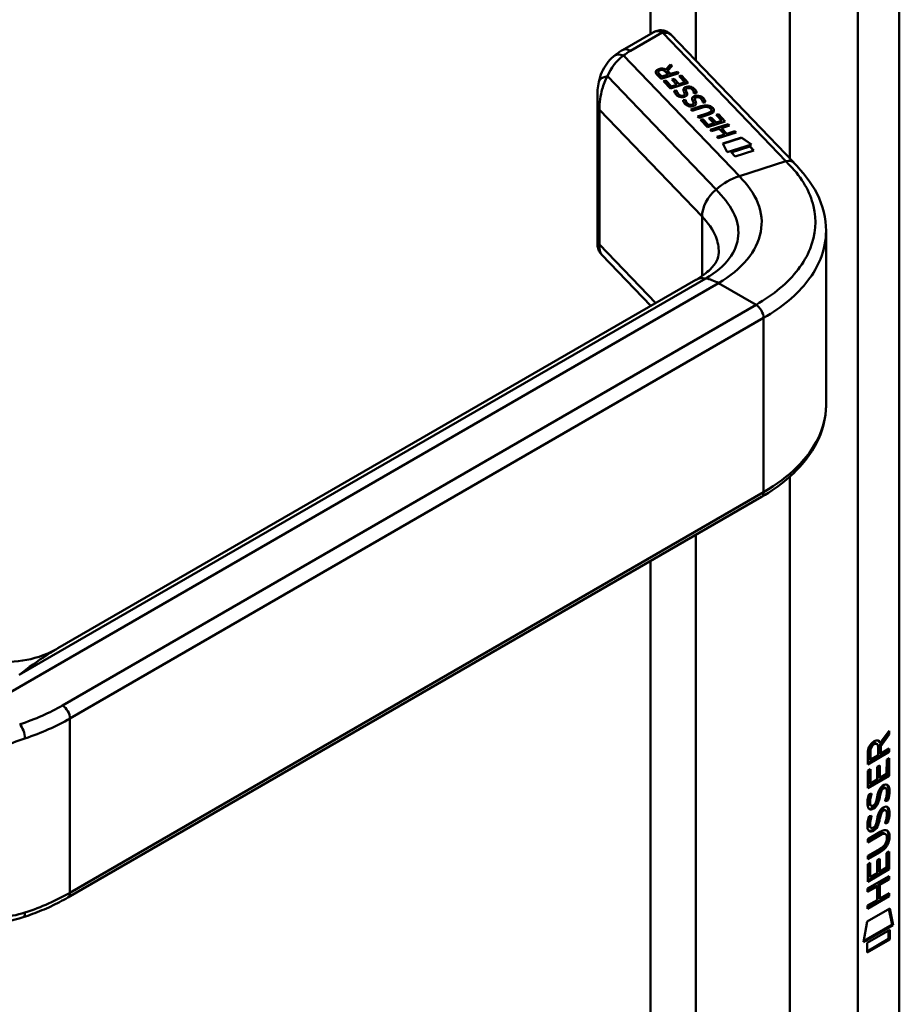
# Model space of a CAD drawing. Header units: millimetres. Extents: x 20 to 833, y 20 to 574.
# Tile 4 of 8: x 364 to 397, y 109 to 146. Entities that reach past the tile are written whole.
import ezdxf

# ---------------------------------------------------------------- set-up
doc = ezdxf.new("R2010")
doc.units = ezdxf.units.MM
doc.header["$LTSCALE"] = 2
doc.layers.add('Sichtbare Kanten(DIN)', color=7, linetype='Continuous', lineweight=50)
doc.layers.add('Sichtbare tangentiale Kanten(DIN)', color=7, linetype='Continuous', lineweight=50)

msp = doc.modelspace()

# ---------------------------------------------------------------- linework, layer by layer
at = {"layer": 'Sichtbare Kanten(DIN)'}
for p, q in [((397.3654, 102.006), (397.3654, 169.2853)), ((388.1287, 145.2127), (386.9812, 144.5502)), ((393.4028, 140.3293), (388.7921, 145.1316)), ((388.4302, 143.4746), (388.2606, 143.6515)), ((388.3199, 143.726), (388.3199, 143.7195)), ((388.3475, 143.6717), (388.4623, 143.552)), ((388.3475, 143.6651), (388.4623, 143.5455)), ((389.0968, 143.6879), (388.4302, 143.4746)), ((388.6997, 143.628), (388.5848, 143.7476)), ((388.6073, 143.8184), (388.7837, 144.0141)), ((388.6073, 143.8118), (388.7837, 144.0075)), ((388.6073, 143.8184), (388.6073, 143.8118)), ((388.8398, 143.9556), (388.6713, 143.7686)), ((388.6713, 143.7686), (388.7812, 143.6541)), ((388.6713, 143.7686), (388.6713, 143.7621)), ((388.6713, 143.7621), (388.7812, 143.6476)), ((388.7812, 143.6541), (389.0475, 143.7393)), ((388.7812, 143.6476), (389.0475, 143.7328)), ((388.7812, 143.6541), (388.7812, 143.6476)), ((388.7837, 144.0141), (388.8398, 143.9556)), ((388.7837, 144.0141), (388.7837, 144.0075)), ((388.7837, 144.0075), (388.8368, 143.9522)), ((389.0475, 143.7393), (389.0968, 143.6879)), ((389.0475, 143.7393), (389.0475, 143.7328)), ((389.0475, 143.7328), (389.092, 143.6864)), ((388.4623, 143.552), (388.6997, 143.628)), ((388.4623, 143.5455), (388.6997, 143.6215)), ((388.4623, 143.552), (388.4623, 143.5455)), ((388.524, 143.3768), (388.6052, 143.4028)), ((388.7831, 143.1069), (388.524, 143.3768)), ((388.5288, 143.3718), (388.6052, 143.3963)), ((388.6052, 143.4028), (388.8156, 143.1837)), ((388.6052, 143.4028), (388.6052, 143.3963)), ((388.6052, 143.3963), (388.8156, 143.1772)), ((388.6997, 143.628), (388.6997, 143.6215)), ((389.4498, 143.3203), (388.7831, 143.1069)), ((388.8372, 143.4453), (388.9185, 143.4713)), ((389.0243, 143.2505), (388.8372, 143.4453)), ((388.842, 143.4403), (388.9185, 143.4648)), ((388.9185, 143.4713), (389.1055, 143.2765)), ((388.9185, 143.4713), (388.9185, 143.4648)), ((388.9185, 143.4648), (389.1055, 143.27)), ((389.1055, 143.2765), (389.3198, 143.3451)), ((389.1055, 143.27), (389.3198, 143.3385)), ((389.1069, 143.5668), (389.1881, 143.5928)), ((389.3198, 143.3451), (389.1069, 143.5668)), ((389.1117, 143.5618), (389.1881, 143.5863)), ((389.1881, 143.5928), (389.4498, 143.3203)), ((389.1881, 143.5928), (389.1881, 143.5863)), ((389.1881, 143.5863), (389.445, 143.3188)), ((389.3198, 143.3451), (389.3198, 143.3385)), ((388.8156, 143.1837), (389.0243, 143.2505)), ((388.8156, 143.1772), (389.0243, 143.2439)), ((388.8156, 143.1837), (388.8156, 143.1772)), ((388.9233, 143.0156), (389.0153, 143.0274)), ((388.9241, 143.0092), (389.0153, 143.0209)), ((389.0153, 143.0274), (389.0153, 143.0209)), ((389.0243, 143.2505), (389.0243, 143.2439)), ((389.1055, 143.2765), (389.1055, 143.27)), ((389.3594, 143.0658), (389.3594, 143.0593)), ((389.3732, 143.0109), (389.3732, 143.0043)), ((389.3875, 142.9805), (389.3875, 142.9739)), ((389.4122, 143.119), (389.4094, 143.1181)), ((389.662, 142.9263), (389.662, 142.9203)), ((386.0368, 142.7649), (386.0368, 137.2945)), ((389.1415, 142.8511), (389.1454, 142.8493)), ((389.1415, 142.8445), (389.1454, 142.8427)), ((389.2526, 142.6727), (389.3445, 142.6845)), ((389.2533, 142.6663), (389.3445, 142.678)), ((389.3117, 142.8811), (389.3117, 142.8745)), ((389.3136, 142.889), (389.3139, 142.8921)), ((389.3136, 142.8825), (389.3139, 142.8856)), ((389.3142, 142.8978), (389.3142, 142.8913)), ((389.3445, 142.6845), (389.3445, 142.678)), ((389.6428, 142.5461), (389.6432, 142.5492)), ((389.6428, 142.5396), (389.6432, 142.5427)), ((389.6434, 142.5549), (389.6434, 142.5484)), ((389.6886, 142.7229), (389.6886, 142.7164)), ((389.7024, 142.668), (389.7024, 142.6614)), ((389.7167, 142.6376), (389.7167, 142.631)), ((389.7414, 142.7761), (389.7387, 142.7752)), ((389.9912, 142.5834), (389.9912, 142.5774)), ((389.4707, 142.5082), (389.4747, 142.5064)), ((389.4707, 142.5016), (389.4747, 142.4998)), ((389.5395, 142.3191), (389.9233, 142.442)), ((389.5882, 142.2683), (389.5395, 142.3191)), ((389.5443, 142.3141), (389.9233, 142.4354)), ((389.9776, 142.393), (389.5882, 142.2683)), ((389.641, 142.5381), (389.641, 142.5316)), ((389.7896, 142.0586), (390.179, 142.1832)), ((389.7944, 142.0536), (390.179, 142.1767)), ((390.2844, 142.3531), (390.2832, 142.3544)), ((390.3169, 142.2893), (390.3169, 142.2828)), ((389.8383, 142.0078), (389.7896, 142.0586)), ((390.2222, 142.1306), (389.8383, 142.0078)), ((389.9122, 141.9309), (389.9935, 141.9569)), ((390.1713, 141.661), (389.9122, 141.9309)), ((389.917, 141.9259), (389.9935, 141.9504)), ((389.9935, 141.9569), (390.2038, 141.7378)), ((389.9935, 141.9569), (389.9935, 141.9504)), ((389.9935, 141.9504), (390.2038, 141.7313)), ((390.838, 141.8744), (390.1713, 141.661)), ((390.2038, 141.7378), (390.4125, 141.8046)), ((390.2254, 141.9994), (390.3067, 142.0254)), ((390.4125, 141.8046), (390.2254, 141.9994)), ((390.2302, 141.9944), (390.3067, 142.0189)), ((390.3067, 142.0254), (390.4937, 141.8306)), ((390.3067, 142.0254), (390.3067, 142.0189)), ((390.3067, 142.0189), (390.4937, 141.8241)), ((390.4125, 141.8046), (390.4125, 141.7981)), ((390.4937, 141.8306), (390.708, 141.8992)), ((390.4937, 141.8241), (390.708, 141.8926)), ((390.4937, 141.8306), (390.4937, 141.8241)), ((390.495, 142.121), (390.5763, 142.147)), ((390.708, 141.8992), (390.495, 142.121)), ((390.4998, 142.116), (390.5763, 142.1404)), ((390.5763, 142.147), (390.838, 141.8744)), ((390.5763, 142.147), (390.5763, 142.1404)), ((390.5763, 142.1404), (390.8332, 141.8729)), ((390.708, 141.8992), (390.708, 141.8926)), ((390.2038, 141.7313), (390.4125, 141.7981)), ((390.2038, 141.7378), (390.2038, 141.7313)), ((390.2736, 141.5541), (390.9403, 141.7675)), ((390.3223, 141.5033), (390.2736, 141.5541)), ((390.2784, 141.5491), (390.9403, 141.7609)), ((390.6122, 141.5961), (390.3223, 141.5033)), ((391.2392, 141.4562), (390.5724, 141.2428)), ((390.8136, 141.3864), (390.6122, 141.5961)), ((390.989, 141.7167), (390.6953, 141.6227)), ((390.6953, 141.6227), (390.8967, 141.413)), ((390.6953, 141.6227), (390.6953, 141.6162)), ((390.6953, 141.6162), (390.8967, 141.4064)), ((390.8967, 141.413), (391.1904, 141.5069)), ((390.8967, 141.4064), (391.1904, 141.5004)), ((390.9403, 141.7675), (390.989, 141.7167)), ((390.9403, 141.7675), (390.9403, 141.7609)), ((390.9403, 141.7609), (390.9842, 141.7151)), ((391.1904, 141.5069), (391.2392, 141.4562)), ((391.1904, 141.5069), (391.1904, 141.5004)), ((391.1904, 141.5004), (391.2344, 141.4546)), ((390.5237, 141.2936), (390.8136, 141.3864)), ((390.5724, 141.2428), (390.5237, 141.2936)), ((390.5285, 141.2886), (390.8136, 141.3798)), ((390.7426, 141.043), (391.4438, 141.2674)), ((390.7456, 141.0374), (391.4438, 141.2609)), ((390.8136, 141.3864), (390.8136, 141.3798)), ((390.8967, 141.413), (390.8967, 141.4064)), ((391.4438, 141.2674), (391.8249, 141.0139)), ((391.4438, 141.2674), (391.4438, 141.2609)), ((391.4438, 141.2609), (391.8182, 141.0117)), ((390.9117, 140.7216), (390.7426, 141.043)), ((391.8249, 141.0139), (390.9117, 140.7216)), ((391.0559, 140.7175), (391.7548, 140.9412)), ((391.2035, 140.5637), (391.0559, 140.7175)), ((391.0607, 140.7125), (391.7548, 140.9347)), ((391.9025, 140.7874), (391.2035, 140.5637)), ((391.7548, 140.9412), (391.9025, 140.7874)), ((391.7548, 140.9412), (391.7548, 140.9347)), ((391.7548, 140.9347), (391.8977, 140.7859)), ((394.6169, 137.7322), (394.6169, 131.2331)), ((386.2058, 136.8659), (388.0416, 134.9538)), ((365.8024, 122.114), (389.7358, 135.9319)), ((366.1699, 112.7639), (392.1914, 127.7875)), ((396.6524, 118.5642), (396.9905, 119.0175)), ((396.948, 118.9605), (396.948, 118.9001)), ((396.9905, 119.0175), (396.9904, 118.8756)), ((396.5254, 118.5275), (396.483, 118.552)), ((396.6524, 118.5642), (396.61, 118.5887)), ((396.948, 118.9001), (396.6249, 118.467)), ((396.9904, 118.8756), (396.6673, 118.4425)), ((396.9904, 118.8756), (396.948, 118.9001)), ((396.9475, 118.2506), (396.1815, 117.8091)), ((396.9899, 118.2261), (396.1815, 117.7601)), ((396.1815, 117.7601), (396.1821, 118.1894)), ((396.2382, 118.2565), (396.238, 117.9663)), ((396.2806, 118.232), (396.2804, 117.9418)), ((396.5682, 118.1077), (396.5684, 118.3979)), ((396.6249, 118.467), (396.6247, 118.1892)), ((396.6671, 118.1647), (396.6247, 118.1892)), ((396.6673, 118.4425), (396.6249, 118.467)), ((396.6673, 118.4425), (396.6671, 118.1647)), ((396.6671, 118.1647), (396.99, 118.3508)), ((396.9476, 118.3263), (396.9475, 118.2506)), ((396.9899, 118.2261), (396.9475, 118.2506)), ((396.99, 118.3508), (396.9899, 118.2261)), ((396.2804, 117.9418), (396.238, 117.9663)), ((396.2804, 117.9418), (396.5682, 118.1077)), ((396.8909, 117.4005), (396.8912, 117.9386)), ((396.8912, 117.9386), (396.9898, 117.9954)), ((396.9473, 117.971), (396.9469, 117.3586)), ((396.9898, 117.9954), (396.9893, 117.3341)), ((396.1808, 116.8681), (396.1813, 117.5229)), ((396.1813, 117.5229), (396.2798, 117.5797)), ((396.2373, 117.5552), (396.237, 117.0725)), ((396.2798, 117.5797), (396.2794, 117.048)), ((396.5325, 117.1939), (396.5328, 117.6666)), ((396.5328, 117.6666), (396.6314, 117.7235)), ((396.5889, 117.699), (396.5886, 117.2752)), ((396.6314, 117.7235), (396.631, 117.2507)), ((396.9893, 117.3341), (396.1808, 116.8681)), ((396.9469, 117.3586), (396.1809, 116.917)), ((396.2794, 117.048), (396.237, 117.0725)), ((396.2794, 117.048), (396.5325, 117.1939)), ((396.631, 117.2507), (396.5886, 117.2752)), ((396.631, 117.2507), (396.8909, 117.4005)), ((396.9893, 117.3341), (396.9469, 117.3586)), ((396.6949, 116.7746), (396.6524, 116.7991)), ((396.7324, 116.8838), (396.7291, 116.8819)), ((396.7749, 116.8593), (396.7324, 116.8838)), ((396.7749, 116.8593), (396.7716, 116.8574)), ((396.8544, 116.8664), (396.812, 116.8909)), ((396.2294, 116.6434), (396.3252, 116.6659)), ((396.4784, 116.3203), (396.4814, 116.3275)), ((396.6285, 116.5326), (396.5861, 116.5571)), ((396.6423, 116.6055), (396.5998, 116.6299)), ((396.9335, 116.4056), (396.891, 116.4301)), ((396.2425, 116.265), (396.2446, 116.2606)), ((396.3125, 116.2063), (396.27, 116.2308)), ((396.2849, 116.2405), (396.287, 116.2361)), ((396.6943, 115.9426), (396.6519, 115.9671)), ((396.7319, 116.0518), (396.7286, 116.0499)), ((396.7743, 116.0273), (396.7319, 116.0518)), ((396.7743, 116.0273), (396.771, 116.0254)), ((396.8539, 116.0344), (396.8115, 116.0589)), ((396.2288, 115.8113), (396.3246, 115.8339)), ((396.6279, 115.7006), (396.5855, 115.7251)), ((396.6417, 115.7734), (396.5993, 115.7979)), ((396.9329, 115.5736), (396.8905, 115.5981)), ((396.1795, 114.9565), (396.645, 115.2248)), ((396.2419, 115.433), (396.244, 115.4285)), ((396.3119, 115.3743), (396.2695, 115.3987)), ((396.2844, 115.4085), (396.2864, 115.404)), ((396.4778, 115.4883), (396.4808, 115.4955)), ((396.6092, 115.13), (396.1794, 114.8823)), ((396.6517, 115.1056), (396.1794, 114.8333)), ((396.1794, 114.8333), (396.1795, 114.9565)), ((396.8458, 115.1457), (396.8034, 115.1701)), ((396.9006, 114.9929), (396.9005, 114.996)), ((396.179, 114.3244), (396.6513, 114.5966)), ((396.602, 114.494), (396.179, 114.2501)), ((396.8888, 114.4304), (396.9874, 114.4872)), ((396.9874, 114.4872), (396.9869, 113.8258)), ((396.6445, 114.4695), (396.179, 114.2012)), ((396.179, 114.2012), (396.179, 114.3244)), ((396.5301, 113.6856), (396.5304, 114.1584)), ((396.5304, 114.1584), (396.6289, 114.2152)), ((396.5865, 114.1907), (396.5862, 113.7669)), ((396.6289, 114.2152), (396.6286, 113.7424)), ((396.8884, 113.8922), (396.8888, 114.4304)), ((396.9449, 114.4627), (396.9445, 113.8503)), ((396.1784, 113.3597), (396.1788, 114.0146)), ((396.9445, 113.8503), (396.1784, 113.4087)), ((396.9869, 113.8258), (396.1784, 113.3597)), ((396.1788, 114.0146), (396.2774, 114.0714)), ((396.2349, 114.0469), (396.2346, 113.5642)), ((396.2774, 114.0714), (396.277, 113.5398)), ((396.6286, 113.7424), (396.5862, 113.7669)), ((396.6286, 113.7424), (396.8884, 113.8922)), ((396.9869, 113.8258), (396.9445, 113.8503)), ((396.1778, 113.1003), (396.9864, 113.5664)), ((396.277, 113.5398), (396.2346, 113.5642)), ((396.277, 113.5398), (396.5301, 113.6856)), ((396.9439, 113.4676), (396.5877, 113.2623)), ((396.9863, 113.4431), (396.6301, 113.2378)), ((396.9439, 113.5419), (396.9439, 113.4676)), ((396.9863, 113.4431), (396.9439, 113.4676)), ((396.9864, 113.5664), (396.9863, 113.4431)), ((396.4869, 113.2042), (396.1778, 113.0261)), ((396.5293, 113.1797), (396.1778, 112.9771)), ((396.1778, 112.9771), (396.1778, 113.1003)), ((396.5293, 113.1797), (396.4869, 113.2042)), ((396.529, 112.6708), (396.5293, 113.1797)), ((396.5877, 113.2623), (396.5874, 112.7534)), ((396.6301, 113.2378), (396.5877, 113.2623)), ((396.6301, 113.2378), (396.6298, 112.7289)), ((396.9859, 112.811), (396.1773, 112.345)), ((396.9434, 112.8355), (396.1774, 112.394)), ((396.1774, 112.4682), (396.529, 112.6708)), ((396.6298, 112.7289), (396.5874, 112.7534)), ((396.6298, 112.7289), (396.9859, 112.9342)), ((396.9435, 112.9098), (396.9434, 112.8355)), ((396.9859, 112.811), (396.9434, 112.8355)), ((396.9859, 112.9342), (396.9859, 112.811)), ((396.1569, 111.8615), (397.0072, 112.3516)), ((396.1773, 112.345), (396.1774, 112.4682)), ((396.9737, 112.3323), (397.092, 111.7528)), ((397.0072, 112.3516), (397.1345, 111.7283)), ((396.0271, 111.09), (396.1569, 111.8615)), ((397.1345, 111.7283), (396.0271, 111.09)), ((397.092, 111.7528), (396.0362, 111.1442)), ((396.157, 111.0716), (397.0047, 111.5603)), ((396.9622, 111.5358), (396.962, 111.2116)), ((397.0047, 111.5603), (397.0045, 111.1871)), ((397.1345, 111.7283), (397.092, 111.7528)), ((396.962, 111.2116), (396.1568, 110.7475)), ((397.0045, 111.1871), (396.1568, 110.6985)), ((397.0045, 111.1871), (396.962, 111.2116)), ((396.1568, 110.6985), (396.157, 111.0716))]:
    msp.add_line(p, q, dxfattribs=at)
for centre, major_axis, ratio, start_param, end_param in [((388.3287, 144.6353), (0.0755, -0.6195), 0.7115312, 3.4327852, 3.4355952), ((388.7223, 143.6557), (-0.4016, 0.0789), 0.3271886, 5.7471323, 6.7198768), ((388.7223, 143.6492), (-0.4016, 0.0789), 0.3271886, 0.0641885, 0.4366915), ((388.4081, 143.5408), (0.291, 0.1939), 0.8515231, 0.4165859, 1.2473934), ((388.4081, 143.5342), (0.291, 0.1939), 0.8515231, 0.4165859, 1.2473934), ((389.4768, 142.8426), (0.036, -0.2824), 0.7911736, 2.7499028, 3.2712906), ((389.0339, 143.3644), (0.1878, -0.5219), 0.3728648, 5.8636565, 5.9246159), ((389.0339, 143.3578), (0.1878, -0.5219), 0.3728648, 5.8636565, 5.9246159), ((389.2125, 143.0136), (-0.0235, -0.1767), 0.9401578, 6.0127793, 6.473073), ((389.2125, 143.0071), (-0.0235, -0.1767), 0.9401578, 6.0127793, 6.473073), ((389.2968, 142.8879), (-0.0068, -0.0258), 0.6111989, 1.4633445, 1.7714227), ((389.2968, 142.8814), (-0.0068, -0.0258), 0.6111989, 1.4633445, 1.7714227), ((389.626, 142.545), (0.0068, 0.0258), 0.6111989, 4.6049372, 4.9130153), ((389.626, 142.5385), (0.0068, 0.0258), 0.6111989, 4.6049372, 4.9130153), ((389.806, 142.5001), (-0.0361, 0.282), 0.7917545, 5.8909039, 6.4125967), ((389.3512, 143.0611), (-0.1981, 0.5616), 0.3578012, 2.7415006, 2.8006416), ((389.3512, 143.0546), (-0.1981, 0.5616), 0.3578012, 2.7415006, 2.8006416), ((389.5424, 142.6725), (0.0272, 0.178), 0.9355629, 2.8908779, 3.3487092), ((389.5424, 142.6659), (0.0272, 0.178), 0.9355629, 2.8908779, 3.3487092), ((389.6376, 141.5272), (0.6998, 0.8788), 0.5085814, 6.215857, 6.9343209), ((389.6376, 141.5207), (0.6998, 0.8788), 0.5085814, 6.215857, 6.9343209), ((382.2532, 143.2715), (8.0632, -0.9888), 0.0815507, 6.1080001, 6.3829331), ((382.2532, 143.2649), (8.0632, -0.9888), 0.0815507, 6.1080001, 6.2931854), ((388.7265, 142.4757), (1.6862, -0.2006), 0.2227413, 5.8290433, 6.5473827), ((388.7265, 142.4691), (1.6862, -0.2006), 0.2227413, 0.0350666, 0.2641973), ((390.4358, 134.7195), (-0.7, 1.2124), 0.5773503, 6.2791761, 6.2831853), ((391.9914, 128.1339), (0.2, -0.3464), 0.5773503, 0, 0.0062305), ((396.22, 117.9182), (0.3679, 0.7317), 0.3492899, 5.940544, 6.7713516), ((396.1776, 117.9427), (0.3679, 0.7317), 0.3492899, 5.940544, 6.1774026), ((396.5715, 118.1965), (0.1752, -0.3461), 0.8194443, 3.1857579, 4.1585023), ((396.614, 118.172), (0.1752, -0.3461), 0.8194443, 3.1857579, 4.1585023), ((396.5459, 116.2252), (-0.2582, -0.6696), 0.2801591, 3.0976718, 3.459563), ((396.5883, 116.2007), (-0.2582, -0.6696), 0.2801591, 2.9381752, 3.459563), ((396.6006, 117.4877), (-0.3269, -1.2563), 0.1531706, 6.0266152, 6.0875746), ((396.4533, 116.646), (-0.178, -0.4179), 0.3257575, 6.0025712, 6.2436438), ((396.643, 117.4632), (-0.3269, -1.2563), 0.1531706, 6.0266152, 6.0875746), ((396.4957, 116.6215), (-0.178, -0.4179), 0.3257575, 6.0025712, 6.4628649), ((396.4618, 116.3187), (-0.0284, -0.0613), 0.2140411, 1.3865777, 1.6946558), ((396.5456, 115.3941), (-0.2578, -0.6687), 0.2803736, 3.0976435, 3.4598023), ((396.5881, 115.3696), (-0.2578, -0.6687), 0.2803736, 2.9381095, 3.4598023), ((396.6243, 116.7503), (-0.3517, -1.3504), 0.146604, 6.0369992, 6.0961402), ((396.4549, 115.8181), (-0.1803, -0.422), 0.324198, 6.0043675, 6.2441541), ((396.6667, 116.7258), (-0.3517, -1.3504), 0.146604, 6.0369992, 6.0961402), ((396.4974, 115.7936), (-0.1803, -0.422), 0.324198, 6.0043675, 6.4621988), ((396.4613, 115.4867), (-0.0284, -0.0613), 0.2140411, 1.3865777, 1.6946558), ((395.5642, 113.0744), (1.3548, 2.199), 0.2164738, 5.9455732, 6.6640371), ((395.5218, 113.0989), (1.3548, 2.199), 0.2164738, 5.9455732, 6.2455659), ((395.5229, 115.4001), (1.3877, -0.5679), 0.6427883, 5.8208171, 6.5391565), ((395.5653, 115.3756), (1.3877, -0.5679), 0.6427883, 5.8208171, 6.5391565), ((390.2727, 117.6449), (6.5946, -2.8214), 0.2353631, 6.1084229, 6.3833559), ((364.3662, 112.4032), (0.1253, -0.3799), 0.405066, 6.2805271, 6.2831853)]:
    msp.add_ellipse(centre, major_axis=major_axis, ratio=ratio, start_param=start_param, end_param=end_param, dxfattribs=at)
for points, knots in [([(388.1438, 145.221), (388.2032, 145.2528), (388.2684, 145.2767), (388.4006, 145.2971), (388.4687, 145.2943), (388.5782, 145.2696), (388.6226, 145.2531), (388.6633, 145.2303)], [0.00404621, 0.00404621, 0.00404621, 0.00404621, 0.05512307, 0.05512307, 0.10508818, 0.10508818, 0.14014003, 0.14014003, 0.14014003, 0.14014003]), ([(388.6701, 145.2267), (388.6783, 145.222), (388.6865, 145.2169), (388.703, 145.2063), (388.7112, 145.2007), (388.7276, 145.1889), (388.7358, 145.1826), (388.7521, 145.1694), (388.7602, 145.1624), (388.7763, 145.1476), (388.7843, 145.1399), (388.7921, 145.1316)], [6.28318531, 6.28318531, 6.28318531, 6.28318531, 6.33903584, 6.33903584, 6.39488638, 6.39488638, 6.45073692, 6.45073692, 6.50658745, 6.50658745, 6.56243799, 6.56243799, 6.56243799, 6.56243799]), ([(386.9812, 144.5502), (386.9566, 144.536), (386.9324, 144.5215), (386.8845, 144.4917), (386.8609, 144.4765), (386.8142, 144.4453), (386.7913, 144.4294), (386.746, 144.3967), (386.7237, 144.38), (386.6799, 144.3459), (386.6583, 144.3285), (386.6371, 144.3107)], [1.57079633, 1.57079633, 1.57079633, 1.57079633, 1.6075273, 1.6075273, 1.64425828, 1.64425828, 1.68098925, 1.68098925, 1.71772022, 1.71772022, 1.7544512, 1.7544512, 1.7544512, 1.7544512]), ([(386.0936, 143.3586), (386.1482, 143.602), (386.2461, 143.8381), (386.4608, 144.1395), (386.5451, 144.2326), (386.6397, 144.312)], [0.0015719, 0.0015719, 0.0015719, 0.0015719, 0.20837384, 0.20837384, 0.3123522, 0.3123522, 0.3123522, 0.3123522]), ([(386.0368, 142.7703), (386.037, 142.8667), (386.0401, 142.9612), (386.0565, 143.156), (386.0709, 143.2564), (386.0923, 143.3534)], [0, 0, 0, 0, 0.07304911, 0.07304911, 0.15477853, 0.15477853, 0.15477853, 0.15477853]), ([(389.9776, 142.393), (390.0128, 142.4042), (390.0522, 142.4138), (390.1136, 142.4188), (390.1353, 142.4187), (390.177, 142.4134), (390.1958, 142.4086), (390.2326, 142.3939), (390.2492, 142.3838), (390.2705, 142.3668), (390.2771, 142.3607), (390.2832, 142.3544)], [0, 0, 0, 0, 0.030130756, 0.030130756, 0.046431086, 0.046431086, 0.062072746, 0.062072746, 0.079974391, 0.079974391, 0.089297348, 0.089297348, 0.089297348, 0.089297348]), ([(393.4013, 140.3299), (393.7406, 139.9765), (394.0691, 139.5791), (394.4999, 138.7179), (394.6172, 138.2407), (394.6172, 137.7718)], [0, 0, 0, 0, 0.5248087, 0.5248087, 1.0833247, 1.0833247, 1.0833247, 1.0833247]), ([(386.1922, 136.8816), (386.154, 136.9243), (386.1216, 136.9729), (386.0702, 137.08), (386.0523, 137.1408), (386.0412, 137.2158), (386.0395, 137.2326), (386.0372, 137.2652), (386.0368, 137.2811), (386.0368, 137.2945)], [0.00601482, 0.00601482, 0.00601482, 0.00601482, 0.04915308, 0.04915308, 0.09637384, 0.09637384, 0.11015637, 0.11015637, 0.12447545, 0.12447545, 0.12447545, 0.12447545]), ([(389.7384, 135.9338), (389.9611, 136.0624), (390.1406, 136.1991), (390.384, 136.4344), (390.455, 136.5319), (390.5702, 136.7505), (390.5902, 136.8256), (390.5921, 136.9605)], [0, 0, 0, 0, 0.26770124, 0.26770124, 0.52301167, 0.52301167, 0.84681027, 0.84681027, 0.84681027, 0.84681027]), ([(394.6176, 131.2371), (394.6176, 130.7439), (394.4883, 130.2444), (393.9967, 129.3035), (393.621, 128.8534), (392.8683, 128.2176), (392.5481, 127.994), (392.1976, 127.7913)], [0, 0, 0, 0, 0.5850757, 0.5850757, 1.1904431, 1.1904431, 1.5560463, 1.5560463, 1.5560463, 1.5560463]), ([(362.0132, 122.1082), (362.3079, 121.9387), (362.6432, 121.8031), (363.3662, 121.6247), (363.7643, 121.5887), (364.5787, 121.6431), (365.0026, 121.7447), (365.5317, 121.9687), (365.6708, 122.038), (365.8031, 122.1144)], [0, 0, 0, 0, 0.2836671, 0.2836671, 0.5922748, 0.5922748, 0.9280243, 0.9280243, 1.0529796, 1.0529796, 1.0529796, 1.0529796]), ([(396.8034, 115.1701), (396.8009, 115.1716), (396.7984, 115.1729), (396.7784, 115.1817), (396.7584, 115.1832), (396.697, 115.175), (396.6518, 115.1546), (396.6092, 115.13)], [-0.073381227, -0.073381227, -0.073381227, -0.073381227, -0.069646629, -0.069646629, -0.045196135, -0.045196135, 0, 0, 0, 0]), ([(396.9005, 114.996), (396.9006, 115.0113), (396.8999, 115.0262), (396.8953, 115.0677), (396.8889, 115.0927), (396.8679, 115.1297), (396.8548, 115.1422), (396.8208, 115.1572), (396.8008, 115.1587), (396.7394, 115.1505), (396.6943, 115.1301), (396.6517, 115.1056)], [-0.13394602, -0.13394602, -0.13394602, -0.13394602, -0.11996159, -0.11996159, -0.09310912, -0.09310912, -0.06964663, -0.06964663, -0.04519613, -0.04519613, 0, 0, 0, 0]), ([(366.1699, 112.7639), (366.0691, 112.7058), (365.9659, 112.6493), (365.7549, 112.5398), (365.647, 112.4867), (365.4269, 112.3842), (365.3147, 112.3347), (365.0861, 112.2394), (364.9698, 112.1936), (364.7334, 112.1056), (364.6133, 112.0635), (364.4915, 112.0234)], [1.57079633, 1.57079633, 1.57079633, 1.57079633, 1.62405513, 1.62405513, 1.67731393, 1.67731393, 1.73057274, 1.73057274, 1.78383154, 1.78383154, 1.83709034, 1.83709034, 1.83709034, 1.83709034]), ([(364.4911, 112.0232), (364.1112, 111.8979), (363.7096, 111.8382), (362.8937, 111.8431), (362.4716, 111.9146), (361.7451, 112.1437), (361.4294, 112.284), (361.1338, 112.4548)], [0, 0, 0, 0, 0.32270635, 0.32270635, 0.66486341, 0.66486341, 0.94270264, 0.94270264, 0.94270264, 0.94270264])]:
    msp.add_open_spline(points, degree=3, knots=knots, dxfattribs=at)
for points in [[(388.2606, 143.6515), (388.2067, 143.712), (388.201, 143.7916), (388.344, 143.8373)], [(388.2256, 143.7258), (388.2273, 143.7653), (388.2599, 143.8039), (388.344, 143.8308)], [(388.5848, 143.7476), (388.5495, 143.7844), (388.4871, 143.8217), (388.3903, 143.7907)], [(388.9271, 142.9892), (388.9252, 142.9973), (388.9233, 143.0156), (388.9233, 143.0156)], [(388.964, 142.9096), (388.9501, 142.9296), (388.933, 142.9606), (388.9271, 142.9892)], [(389.0859, 142.8074), (389.0337, 142.833), (388.9967, 142.8622), (388.964, 142.9096)], [(389.0153, 143.0274), (389.0153, 143.0274), (389.0296, 142.9745), (389.0393, 142.9533)], [(389.0153, 143.0209), (389.0153, 143.0209), (389.0296, 142.968), (389.0393, 142.9468)], [(389.0393, 142.9533), (389.057, 142.9145), (389.0846, 142.8839), (389.1262, 142.8592)], [(389.0393, 142.9468), (389.057, 142.908), (389.0846, 142.8774), (389.1262, 142.8526)], [(389.2889, 142.9754), (389.2609, 143.0312), (389.2574, 143.0672), (389.2686, 143.1003)], [(389.2627, 143.0614), (389.263, 143.0728), (389.2651, 143.0835), (389.2686, 143.0938)], [(389.2686, 143.1003), (389.276, 143.1221), (389.297, 143.1416), (389.3358, 143.1582)], [(389.2686, 143.0938), (389.276, 143.1156), (389.297, 143.1351), (389.3358, 143.1517)], [(389.3139, 142.8921), (389.3158, 142.912), (389.3079, 142.9382), (389.2889, 142.9754)], [(389.3358, 143.1582), (389.3978, 143.1849), (389.4767, 143.1925), (389.5628, 143.1644)], [(389.3358, 143.1517), (389.3978, 143.1784), (389.4767, 143.186), (389.5628, 143.1579)], [(389.3615, 143.082), (389.3565, 143.0648), (389.3602, 143.0416), (389.3732, 143.0109)], [(389.3594, 143.0593), (389.3594, 143.0445), (389.3639, 143.0264), (389.3732, 143.0043)], [(389.4094, 143.1181), (389.381, 143.109), (389.3678, 143.099), (389.3615, 143.082)], [(389.3732, 143.0109), (389.3753, 143.0062), (389.3874, 142.9809), (389.3875, 142.9805)], [(389.3732, 143.0043), (389.3753, 142.9997), (389.3874, 142.9743), (389.3875, 142.9739)], [(389.3875, 142.9805), (389.4059, 142.9441), (389.4127, 142.9172), (389.4129, 142.893)], [(389.3875, 142.9739), (389.4051, 142.9391), (389.4121, 142.9129), (389.4128, 142.8894)], [(389.642, 143.0088), (389.6149, 143.0588), (389.5791, 143.0959), (389.5288, 143.1145)], [(389.5628, 143.1644), (389.6119, 143.1483), (389.6527, 143.1229), (389.6876, 143.0866)], [(389.5628, 143.1579), (389.6119, 143.1418), (389.6527, 143.1163), (389.6876, 143.08)], [(389.6619, 142.9203), (389.6619, 142.9203), (389.6651, 142.9661), (389.642, 143.0088)], [(389.759, 142.9362), (389.7537, 142.9353), (389.6619, 142.9203), (389.6619, 142.9203)], [(389.6876, 143.0866), (389.6986, 143.0751), (389.7081, 143.0631), (389.7184, 143.0497)], [(389.6876, 143.08), (389.6986, 143.0686), (389.7081, 143.0566), (389.7184, 143.0431)], [(389.7184, 143.0497), (389.7543, 143.0029), (389.7602, 142.9467), (389.759, 142.9362)], [(389.7184, 143.0431), (389.7494, 143.0027), (389.758, 142.9552), (389.7591, 142.9363)], [(386.0368, 142.7703), (386.0368, 142.7685), (386.0368, 142.7667), (386.0368, 142.7649)], [(389.276, 142.7872), (389.2196, 142.7749), (389.1473, 142.7773), (389.0859, 142.8074)], [(389.2207, 142.8359), (389.2627, 142.8389), (389.302, 142.8578), (389.3117, 142.8811)], [(389.2207, 142.8294), (389.2627, 142.8323), (389.302, 142.8512), (389.3117, 142.8745)], [(389.2563, 142.6463), (389.2545, 142.6544), (389.2526, 142.6727), (389.2526, 142.6727)], [(389.2932, 142.5667), (389.2794, 142.5867), (389.2622, 142.6177), (389.2563, 142.6463)], [(389.3137, 142.797), (389.29, 142.7897), (389.2843, 142.789), (389.276, 142.7872)], [(389.4152, 142.4645), (389.3629, 142.4901), (389.3259, 142.5193), (389.2932, 142.5667)], [(389.4129, 142.893), (389.4131, 142.8562), (389.3882, 142.8202), (389.3137, 142.797)], [(389.3139, 142.8856), (389.3141, 142.8874), (389.3142, 142.8893), (389.3142, 142.8913)], [(389.3445, 142.6845), (389.3445, 142.6845), (389.3588, 142.6316), (389.3685, 142.6104)], [(389.3445, 142.678), (389.3445, 142.678), (389.3588, 142.625), (389.3685, 142.6039)], [(389.3685, 142.6104), (389.3863, 142.5716), (389.4139, 142.541), (389.4554, 142.5163)], [(389.3685, 142.6039), (389.3863, 142.5651), (389.4139, 142.5344), (389.4554, 142.5097)], [(389.6182, 142.6325), (389.5901, 142.6882), (389.5866, 142.7243), (389.5978, 142.7574)], [(389.5919, 142.7185), (389.5923, 142.7299), (389.5943, 142.7405), (389.5978, 142.7509)], [(389.5978, 142.7574), (389.6052, 142.7792), (389.6262, 142.7987), (389.665, 142.8153)], [(389.5978, 142.7509), (389.6052, 142.7727), (389.6262, 142.7921), (389.665, 142.8088)], [(389.6432, 142.5492), (389.645, 142.5691), (389.6371, 142.5953), (389.6182, 142.6325)], [(389.7421, 142.5501), (389.7424, 142.5133), (389.7175, 142.4773), (389.6429, 142.4541)], [(389.6432, 142.5427), (389.6433, 142.5445), (389.6434, 142.5464), (389.6434, 142.5484)], [(389.665, 142.8153), (389.727, 142.842), (389.8059, 142.8496), (389.892, 142.8215)], [(389.665, 142.8088), (389.727, 142.8354), (389.8059, 142.8431), (389.892, 142.815)], [(389.6907, 142.7391), (389.6857, 142.7218), (389.6895, 142.6987), (389.7024, 142.668)], [(389.6886, 142.7164), (389.6886, 142.7016), (389.6931, 142.6834), (389.7024, 142.6614)], [(389.7387, 142.7752), (389.7103, 142.7661), (389.697, 142.7561), (389.6907, 142.7391)], [(389.7024, 142.668), (389.7045, 142.6633), (389.7166, 142.6379), (389.7167, 142.6376)], [(389.7024, 142.6614), (389.7045, 142.6568), (389.7166, 142.6314), (389.7167, 142.631)], [(389.7167, 142.6376), (389.7351, 142.6012), (389.7419, 142.5743), (389.7421, 142.5501)], [(389.7167, 142.631), (389.7344, 142.5962), (389.7414, 142.57), (389.742, 142.5465)], [(389.9712, 142.6659), (389.9441, 142.7159), (389.9083, 142.753), (389.858, 142.7716)], [(389.892, 142.8215), (389.9411, 142.8054), (389.982, 142.78), (390.0168, 142.7436)], [(389.892, 142.815), (389.9411, 142.7989), (389.982, 142.7734), (390.0168, 142.7371)], [(389.9911, 142.5774), (389.9911, 142.5774), (389.9943, 142.6232), (389.9712, 142.6659)], [(390.0883, 142.5933), (390.0829, 142.5924), (389.9911, 142.5774), (389.9911, 142.5774)], [(390.0168, 142.7436), (390.0278, 142.7322), (390.0374, 142.7202), (390.0476, 142.7068)], [(390.0168, 142.7371), (390.0278, 142.7257), (390.0374, 142.7136), (390.0476, 142.7002)], [(390.0476, 142.7068), (390.0835, 142.66), (390.0894, 142.6038), (390.0883, 142.5933)], [(390.0476, 142.7002), (390.0787, 142.6598), (390.0872, 142.6123), (390.0883, 142.5934)], [(389.6052, 142.4443), (389.5489, 142.432), (389.4765, 142.4344), (389.4152, 142.4645)], [(389.55, 142.493), (389.592, 142.496), (389.6313, 142.5149), (389.641, 142.5381)], [(389.55, 142.4865), (389.592, 142.4894), (389.6313, 142.5083), (389.641, 142.5316)], [(389.6429, 142.4541), (389.6193, 142.4468), (389.6135, 142.4461), (389.6052, 142.4443)], [(394.6172, 137.7651), (394.6172, 137.7673), (394.6172, 137.7696), (394.6172, 137.7718)], [(386.0368, 137.2946), (386.0368, 137.2946), (386.0368, 137.2946), (386.0368, 137.2945)], [(396.1821, 118.1894), (396.1861, 118.336), (396.2517, 118.5248), (396.4251, 118.6247)], [(396.483, 118.552), (396.4614, 118.5645), (396.4297, 118.5623), (396.384, 118.536)], [(396.5684, 118.3979), (396.5685, 118.4871), (396.5439, 118.5792), (396.4264, 118.5115)], [(396.5325, 116.5263), (396.5563, 116.6602), (396.5852, 116.7459), (396.6251, 116.8236)], [(396.6524, 116.7991), (396.6324, 116.7586), (396.6153, 116.7036), (396.5998, 116.6299)], [(396.6251, 116.8236), (396.6514, 116.8748), (396.6883, 116.9197), (396.7391, 116.9569)], [(396.6949, 116.7746), (396.6749, 116.7341), (396.6577, 116.6791), (396.6423, 116.6055)], [(396.7291, 116.8819), (396.6947, 116.8621), (396.6734, 116.8391), (396.6524, 116.7991)], [(396.7716, 116.8574), (396.7371, 116.8376), (396.7159, 116.8146), (396.6949, 116.7746)], [(396.7391, 116.9569), (396.8203, 117.0164), (396.9003, 117.0298), (396.9551, 116.9581)], [(396.8897, 116.5846), (396.9092, 116.7047), (396.9091, 116.7948), (396.879, 116.8419)], [(396.9546, 116.7014), (396.9461, 116.5884), (396.9014, 116.455), (396.891, 116.4301)], [(396.8947, 117.0023), (396.9009, 116.9966), (396.9069, 116.9901), (396.9127, 116.9826)], [(396.9127, 116.9826), (396.9438, 116.9415), (396.959, 116.8788), (396.9589, 116.7907)], [(396.9589, 116.7907), (396.9589, 116.7629), (396.957, 116.7338), (396.9546, 116.7014)], [(396.9551, 116.9581), (396.9862, 116.917), (397.0014, 116.8543), (397.0014, 116.7662)], [(397.0014, 116.7662), (397.0013, 116.7384), (396.9994, 116.7093), (396.997, 116.6769)], [(396.1944, 116.1403), (396.1688, 116.2042), (396.1607, 116.2756), (396.1725, 116.3897)], [(396.1725, 116.3897), (396.1775, 116.438), (396.1893, 116.5124), (396.2093, 116.5805)], [(396.2093, 116.5805), (396.2148, 116.5999), (396.2294, 116.6433), (396.2294, 116.6434)], [(396.2389, 116.5134), (396.2208, 116.4205), (396.219, 116.3462), (396.2356, 116.2852)], [(396.273, 116.6536), (396.2622, 116.6123), (396.2454, 116.5466), (396.2389, 116.5134)], [(396.2814, 116.4889), (396.2632, 116.396), (396.2615, 116.3217), (396.278, 116.2607)], [(396.3252, 116.6659), (396.3252, 116.6659), (396.2912, 116.5396), (396.2814, 116.4889)], [(396.5316, 116.3484), (396.4989, 116.261), (396.4438, 116.1773), (396.354, 116.1268)], [(396.574, 116.3239), (396.5414, 116.2365), (396.4862, 116.1528), (396.3964, 116.1023)], [(396.4814, 116.3275), (396.5009, 116.3746), (396.517, 116.4373), (396.5325, 116.5263)], [(396.5861, 116.5571), (396.5707, 116.4699), (396.553, 116.4058), (396.5316, 116.3484)], [(396.6285, 116.5326), (396.6131, 116.4454), (396.5954, 116.3813), (396.574, 116.3239)], [(396.5998, 116.6299), (396.5977, 116.6189), (396.5863, 116.558), (396.5861, 116.5571)], [(396.6423, 116.6055), (396.6401, 116.5944), (396.6287, 116.5335), (396.6285, 116.5326)], [(396.8292, 116.3738), (396.8292, 116.3738), (396.873, 116.482), (396.8897, 116.5846)], [(396.9335, 116.4056), (396.9277, 116.4038), (396.8292, 116.3738), (396.8292, 116.3738)], [(396.891, 116.4301), (396.8885, 116.4293), (396.8674, 116.4229), (396.8448, 116.416)], [(396.997, 116.6769), (396.9886, 116.5639), (396.9439, 116.4305), (396.9335, 116.4056)], [(396.3526, 116.0812), (396.2895, 116.0555), (396.2245, 116.0655), (396.1944, 116.1403)], [(396.3102, 116.1057), (396.28, 116.0934), (396.2494, 116.0893), (396.2223, 116.0965)], [(396.354, 116.1268), (396.3255, 116.1108), (396.3196, 116.1095), (396.3102, 116.1057)], [(396.3449, 116.2), (396.3865, 116.2045), (396.4398, 116.2469), (396.4695, 116.3015)], [(396.3964, 116.1023), (396.3679, 116.0863), (396.362, 116.085), (396.3526, 116.0812)], [(396.5319, 115.6943), (396.5557, 115.8282), (396.5846, 115.9139), (396.6245, 115.9916)], [(396.6519, 115.9671), (396.6319, 115.9266), (396.6147, 115.8716), (396.5993, 115.7979)], [(396.6245, 115.9916), (396.6508, 116.0428), (396.6877, 116.0877), (396.7385, 116.1249)], [(396.7286, 116.0499), (396.6941, 116.03), (396.6729, 116.007), (396.6519, 115.9671)], [(396.771, 116.0254), (396.7366, 116.0055), (396.7153, 115.9825), (396.6943, 115.9426)], [(396.7385, 116.1249), (396.8198, 116.1843), (396.8998, 116.1978), (396.9545, 116.126)], [(396.8891, 115.7526), (396.9086, 115.8726), (396.9085, 115.9627), (396.8785, 116.0098)], [(396.8941, 116.1703), (396.9004, 116.1646), (396.9064, 116.158), (396.9121, 116.1505)], [(396.9121, 116.1505), (396.9432, 116.1095), (396.9584, 116.0468), (396.9584, 115.9586)], [(396.9584, 115.9586), (396.9583, 115.9309), (396.9564, 115.9018), (396.954, 115.8694)], [(396.9545, 116.126), (396.9856, 116.085), (397.0008, 116.0223), (397.0008, 115.9341)], [(396.1719, 115.5576), (396.177, 115.606), (396.1887, 115.6803), (396.2087, 115.7485)], [(396.2087, 115.7485), (396.2142, 115.7678), (396.2288, 115.8113), (396.2288, 115.8113)], [(396.2384, 115.6813), (396.2221, 115.5978), (396.2176, 115.5172), (396.235, 115.4531)], [(396.2725, 115.8216), (396.2616, 115.7803), (396.2448, 115.7146), (396.2384, 115.6813)], [(396.2808, 115.6569), (396.2627, 115.5639), (396.2609, 115.4897), (396.2774, 115.4287)], [(396.3246, 115.8339), (396.3246, 115.8338), (396.2907, 115.7076), (396.2808, 115.6569)], [(396.4808, 115.4955), (396.5003, 115.5425), (396.5164, 115.6052), (396.5319, 115.6943)], [(396.5855, 115.7251), (396.5701, 115.6378), (396.5524, 115.5738), (396.531, 115.5164)], [(396.6279, 115.7006), (396.6125, 115.6133), (396.5949, 115.5493), (396.5734, 115.4919)], [(396.5993, 115.7979), (396.5971, 115.7868), (396.5857, 115.726), (396.5855, 115.7251)], [(396.6417, 115.7734), (396.6395, 115.7623), (396.6281, 115.7015), (396.6279, 115.7006)], [(396.6943, 115.9426), (396.6743, 115.9021), (396.6572, 115.8471), (396.6417, 115.7734)], [(396.8286, 115.5417), (396.8286, 115.5418), (396.8724, 115.65), (396.8891, 115.7526)], [(396.8905, 115.5981), (396.8879, 115.5973), (396.8668, 115.5908), (396.8443, 115.584)], [(396.954, 115.8694), (396.9456, 115.7564), (396.9009, 115.6229), (396.8905, 115.5981)], [(396.9965, 115.8449), (396.988, 115.7319), (396.9433, 115.5984), (396.9329, 115.5736)], [(397.0008, 115.9341), (397.0008, 115.9064), (396.9989, 115.8773), (396.9965, 115.8449)], [(396.1939, 115.3083), (396.1683, 115.3721), (396.1601, 115.4436), (396.1719, 115.5576)], [(396.3521, 115.2492), (396.2889, 115.2234), (396.2239, 115.2334), (396.1939, 115.3083)], [(396.3096, 115.2737), (396.2794, 115.2614), (396.2488, 115.2572), (396.2218, 115.2644)], [(396.3534, 115.2948), (396.3249, 115.2788), (396.319, 115.2775), (396.3096, 115.2737)], [(396.3443, 115.368), (396.3859, 115.3724), (396.4392, 115.4149), (396.469, 115.4695)], [(396.3958, 115.2703), (396.3673, 115.2543), (396.3614, 115.253), (396.3521, 115.2492)], [(396.531, 115.5164), (396.4984, 115.429), (396.4432, 115.3453), (396.3534, 115.2948)], [(396.5734, 115.4919), (396.5408, 115.4045), (396.4856, 115.3208), (396.3958, 115.2703)], [(396.9329, 115.5736), (396.9271, 115.5718), (396.8286, 115.5417), (396.8286, 115.5417)]]:
    msp.add_open_spline(points, degree=3, dxfattribs=at)
at = {"layer": 'Sichtbare tangentiale Kanten(DIN)'}
for p, q in [((389.7287, 144.1562), (389.7287, 168.0234)), ((393.2642, 168.3872), (393.2642, 140.4737)), ((395.8098, 101.1079), (395.8098, 168.3872)), ((388.0316, 167.0436), (388.0316, 145.1566)), ((387.2812, 144.5205), (388.4701, 145.2069)), ((388.5036, 145.1812), (393.1142, 140.3789)), ((391.365, 139.8191), (387.0232, 144.3413)), ((388.344, 143.8373), (388.344, 143.8308)), ((388.3475, 143.6717), (388.3475, 143.6651)), ((390.4904, 139.3204), (386.4157, 143.5645)), ((389.0393, 142.9533), (389.0393, 142.9468)), ((389.2686, 143.1003), (389.2686, 143.0938)), ((389.3358, 143.1582), (389.3358, 143.1517)), ((389.5628, 143.1644), (389.5628, 143.1579)), ((389.6876, 143.0866), (389.6876, 143.08)), ((389.7184, 143.0497), (389.7184, 143.0431)), ((389.1262, 142.8592), (389.1262, 142.8526)), ((389.1415, 142.8511), (389.1415, 142.8445)), ((389.1454, 142.8493), (389.1454, 142.8427)), ((389.2207, 142.8359), (389.2207, 142.8294)), ((389.3136, 142.889), (389.3136, 142.8825)), ((389.3139, 142.8921), (389.3139, 142.8856)), ((389.3685, 142.6104), (389.3685, 142.6039)), ((389.5978, 142.7574), (389.5978, 142.7509)), ((389.6428, 142.5461), (389.6428, 142.5396)), ((389.6432, 142.5492), (389.6432, 142.5427)), ((389.665, 142.8153), (389.665, 142.8088)), ((389.892, 142.8215), (389.892, 142.815)), ((390.0168, 142.7436), (390.0168, 142.7371)), ((390.0476, 142.7068), (390.0476, 142.7002)), ((386.0415, 142.4619), (386.0415, 137.4113)), ((386.1157, 137.2633), (386.1157, 142.3139)), ((389.9656, 138.3039), (386.1157, 142.3139)), ((389.4554, 142.5163), (389.4554, 142.5097)), ((389.4707, 142.5082), (389.4707, 142.5016)), ((389.4747, 142.5064), (389.4747, 142.4998)), ((389.55, 142.493), (389.55, 142.4865)), ((389.9233, 142.442), (389.9233, 142.4354)), ((390.179, 142.1832), (390.179, 142.1767)), ((390.3659, 142.3801), (390.3659, 142.3736)), ((391.365, 139.8191), (393.1142, 140.3789)), ((393.2642, 140.3954), (393.2642, 140.3953)), ((389.9656, 136.0775), (389.9656, 138.3039)), ((388.2291, 135.0621), (386.1157, 137.2633)), ((364.3504, 121.1178), (390.1058, 135.9877)), ((363.1414, 119.9689), (390.5772, 135.809)), ((391.9914, 134.9925), (390.5772, 135.809)), ((391.9914, 134.9925), (365.9699, 119.9689)), ((388.0316, 134.9642), (388.0316, 134.948)), ((366.2527, 119.479), (392.2742, 134.5026)), ((392.2742, 127.9706), (392.2742, 134.5026)), ((393.2642, 128.6681), (393.2642, 128.6667)), ((393.2642, 128.5547), (393.2642, 101.1079)), ((392.2742, 127.9706), (366.2527, 112.9471)), ((389.7287, 103.1491), (389.7287, 126.3656)), ((388.0316, 125.3858), (388.0316, 103.1491)), ((366.2527, 112.9471), (366.2527, 119.479)), ((396.2806, 118.232), (396.2382, 118.2565)), ((396.4264, 118.5115), (396.384, 118.536)), ((396.7716, 116.8574), (396.7291, 116.8819)), ((396.9551, 116.9581), (396.9127, 116.9826)), ((396.997, 116.6769), (396.9546, 116.7014)), ((397.0014, 116.7662), (396.9589, 116.7907)), ((396.2814, 116.4889), (396.2389, 116.5134)), ((396.574, 116.3239), (396.5316, 116.3484)), ((396.278, 116.2607), (396.2356, 116.2852)), ((396.2849, 116.2405), (396.2425, 116.265)), ((396.287, 116.2361), (396.2446, 116.2606)), ((396.3526, 116.0812), (396.3102, 116.1057)), ((396.3964, 116.1023), (396.354, 116.1268)), ((396.771, 116.0254), (396.7286, 116.0499)), ((396.9545, 116.126), (396.9121, 116.1505)), ((397.0008, 115.9341), (396.9584, 115.9586)), ((396.2808, 115.6569), (396.2384, 115.6813)), ((396.9965, 115.8449), (396.954, 115.8694)), ((396.2774, 115.4287), (396.235, 115.4531)), ((396.2844, 115.4085), (396.2419, 115.433)), ((396.2864, 115.404), (396.244, 115.4285)), ((396.3521, 115.2492), (396.3096, 115.2737)), ((396.3958, 115.2703), (396.3534, 115.2948)), ((396.5734, 115.4919), (396.531, 115.5164)), ((396.6517, 115.1056), (396.6092, 115.13)), ((397.0002, 115.0521), (396.9578, 115.0766)), ((396.6445, 114.4695), (396.602, 114.494))]:
    msp.add_line(p, q, dxfattribs=at)
for centre, major_axis, ratio, start_param, end_param in [((388.3287, 144.6353), (0.0755, -0.6195), 0.7115312, 2.6501958, 3.4327852), ((388.4701, 144.8803), (0.2, 0.3464), 0.5773503, 0, 0.7853982), ((388.3287, 145.1252), (0.2, 0), 0.5773503, 0.5061455, 0.7853982), ((388.5036, 144.8546), (0.2885, 0.277), 0.714124, 0, 0.9697838), ((387.0232, 143.8514), (-0.3861, 0.4593), 0.673079, 5.3874704, 6.2761285), ((387.2812, 144.0306), (-0.3, 0.5196), 0.5773503, 5.4977871, 6.2831853), ((388.8368, 143.6223), (2.2, 0), 0.5773503, 2.3561945, 2.5398494), ((386.6781, 143.2242), (-0.5858, 0.1298), 0.5495954, 5.2943172, 6.2848019), ((386.6405, 142.4818), (-0.6, 0), 0.5773503, 0.0576419, 0.5061455), ((393.1142, 140.0523), (0.2885, 0.277), 0.714124, 0.0049252, 0.9697838), ((391.365, 138.1861), (1.4427, 1.3851), 0.714124, 0.9697838, 1.4933825), ((391.0152, 138.6398), (0.8656, 0.8311), 0.714124, 1.4933825, 2.5405801), ((386.6405, 137.4313), (-0.6, 0), 0.5773503, 0.0576419, 0.5061455), ((390.4358, 134.7195), (-0.7, 1.2124), 0.5773503, 5.8376241, 6.2791761), ((390.5772, 134.176), (-1, 1.7321), 0.5773503, 5.4977871, 5.8376241), ((391.9914, 134.6659), (-0.2, 0.3464), 0.5773503, 3.9269908, 5.4977871), ((391.9914, 128.1339), (0.2, -0.3464), 0.5773503, 0.0062305, 0.7853982), ((360.5959, 123.0716), (-7.6, 0), 0.5773503, 2.0899005, 2.3561945), ((365.9699, 119.6423), (-0.2, 0.3464), 0.5773503, 3.9269908, 5.4977871), ((360.5959, 122.745), (8, 0), 0.5773503, 5.2314931, 5.4977871), ((364.3662, 118.9352), (-0.1253, 0.3799), 0.405066, 4.0289341, 5.5997305), ((360.5959, 116.213), (-8, 0), 0.5773503, 2.0899005, 2.3561945), ((365.9699, 113.1104), (0.2, -0.3464), 0.5773503, 0, 0.7853982), ((364.3662, 112.4032), (0.1253, -0.3799), 0.405066, 0, 0.8873415)]:
    msp.add_ellipse(centre, major_axis=major_axis, ratio=ratio, start_param=start_param, end_param=end_param, dxfattribs=at)
msp.add_open_spline([(386.4157, 143.5645), (386.5404, 143.8737), (386.7472, 144.1628), (387.0232, 144.3413)], degree=3, dxfattribs=at)
for points, knots in [([(386.1157, 142.3139), (386.1157, 142.4376), (386.1257, 142.5782), (386.1443, 142.71), (386.1628, 142.8418), (386.1882, 142.9645), (386.2207, 143.0818), (386.2695, 143.2576), (386.3351, 143.4202), (386.4157, 143.5645)], [-0.19887737, -0.19887737, -0.19887737, -0.19887737, -0.14205527, -0.14205527, -0.14205527, -0.08523316, -0.08523316, -0.08523316, 0, 0, 0, 0]), ([(386.0368, 142.7649), (386.0368, 142.7405), (386.037, 142.7161), (386.0374, 142.6917), (386.0386, 142.6079), (386.0415, 142.5237), (386.0415, 142.4619)], [0.125475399, 0.125475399, 0.125475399, 0.125475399, 0.142055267, 0.142055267, 0.142055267, 0.198877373, 0.198877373, 0.198877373, 0.198877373]), ([(393.1142, 140.3789), (393.1643, 140.3268), (393.2144, 140.2746), (393.7157, 139.7525), (394.318, 138.7164), (394.1855, 137.0674), (393.2259, 135.8108), (392.3204, 135.1824), (391.9914, 134.9925)], [0, 0, 0, 0, 0.0774764, 0.0774764, 0.7753925, 1.4733087, 2.1712248, 2.5201828, 2.5201828, 2.5201828, 2.5201828]), ([(390.5772, 135.809), (391.018, 136.0635), (391.755, 136.6652), (392.2696, 137.7241), (392.1717, 138.8278), (391.6685, 139.503), (391.365, 139.8191)], [0, 0, 0, 0, 0.2494672, 0.4990754, 0.7494591, 1, 1, 1, 1]), ([(390.1058, 135.9877), (390.4793, 136.2034), (391.0852, 136.7125), (391.4128, 137.5879), (391.2166, 138.4848), (390.7541, 139.0458), (390.4904, 139.3204)], [0, 0, 0, 0, 0.2461349, 0.4935493, 0.7465777, 1, 1, 1, 1]), ([(390.5921, 136.9605), (390.595, 137.1626), (390.5064, 137.6405), (390.1862, 138.0742), (389.9656, 138.3039)], [0.56550084, 0.56550084, 0.56550084, 0.56550084, 0.74886328, 1, 1, 1, 1]), ([(392.2742, 134.5026), (392.6206, 134.7025), (393.5737, 135.364), (394.4314, 136.4871), (394.6163, 137.4109), (394.6172, 137.7651)], [-2.5201828, -2.5201828, -2.5201828, -2.5201828, -2.1712248, -1.4733087, -1.0386525, -1.0386525, -1.0386525, -1.0386525]), ([(386.0415, 137.4113), (386.0415, 137.3494), (386.0378, 137.3074), (386.0368, 137.296), (386.0368, 137.2946)], [0, 0, 0, 0, 0.056881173, 0.073418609, 0.073418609, 0.073418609, 0.073418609]), ([(386.2056, 136.8657), (386.1953, 136.8766), (386.1859, 136.8891), (386.1774, 136.9035), (386.1646, 136.9248), (386.1539, 136.9502), (386.1447, 136.9825), (386.1263, 137.0469), (386.1157, 137.1395), (386.1157, 137.2633)], [-0.10449628, -0.10449628, -0.10449628, -0.10449628, -0.08532176, -0.08532176, -0.08532176, -0.05688117, -0.05688117, -0.05688117, 0, 0, 0, 0]), ([(394.6169, 131.2331), (394.6169, 131.2182), (394.6168, 131.2033), (394.6165, 131.1884), (394.6098, 130.7907), (394.5131, 130.3933), (394.3296, 130.01), (393.9626, 129.2434), (393.2484, 128.533), (392.2742, 127.9706)], [-1.4864212, -1.4864212, -1.4864212, -1.4864212, -1.4680765, -1.4680765, -1.4680765, -0.9787177, -0.9787177, -0.9787177, 0, 0, 0, 0]), ([(364.3504, 121.1178), (364.695, 121.3878), (365.1886, 121.742), (365.6646, 122.0344), (365.8024, 122.1141)], [-11.9982993, -11.9982993, -11.9982993, -11.9982993, -11.3792994, -11.12107554, -11.12107554, -11.12107554, -11.12107554]), ([(364.5647, 112.2027), (364.2664, 112.1043), (363.9549, 112.0473), (363.6429, 112.0303), (363.3309, 112.0133), (363.0187, 112.036), (362.7127, 112.0923), (362.1006, 112.2048), (361.5129, 112.4521), (361.0012, 112.7975), (360.7453, 112.9702), (360.5085, 113.1672), (360.3025, 113.3863), (360.1994, 113.4959), (360.1042, 113.6109), (360.0188, 113.731), (359.9335, 113.851), (359.8581, 113.9761), (359.7959, 114.1048), (359.6716, 114.362), (359.6002, 114.6333), (359.601, 114.8993), (359.6019, 115.1654), (359.6751, 115.4263), (359.7983, 115.6682), (360.0447, 116.1519), (360.4915, 116.5618), (361.0058, 116.9372), (361.5201, 117.3127), (362.1025, 117.6519), (362.7129, 117.9576), (363.0182, 118.1105), (363.3304, 118.2549), (363.6425, 118.3863), (363.9546, 118.5177), (364.2664, 118.6363), (364.5647, 118.7347)], [0, 0, 0, 0, 0.2447238, 0.2447238, 0.2447238, 0.4894476, 0.4894476, 0.4894476, 0.9788953, 0.9788953, 0.9788953, 1.2236191, 1.2236191, 1.2236191, 1.345981, 1.345981, 1.345981, 1.4683429, 1.4683429, 1.4683429, 1.7130667, 1.7130667, 1.7130667, 1.9577905, 1.9577905, 1.9577905, 2.4472382, 2.4472382, 2.4472382, 2.9366858, 2.9366858, 2.9366858, 3.1814096, 3.1814096, 3.1814096, 3.4261334, 3.4261334, 3.4261334, 3.4261334])]:
    msp.add_open_spline(points, degree=3, knots=knots, dxfattribs=at)

doc.saveas('drawing.dxf')
